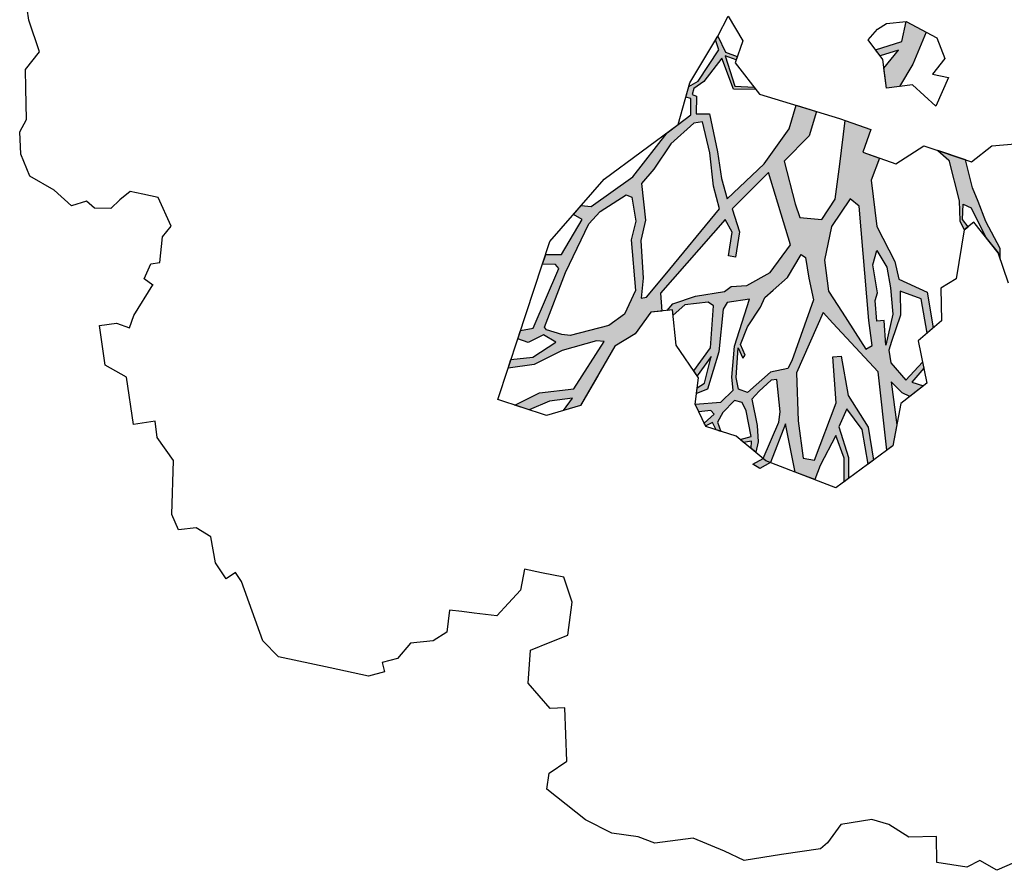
# Model space of a CAD drawing. Header units: feet. Extents: x 1377751 to 1381179, y 448542 to 452320.
# Tile 81 of 205: x 1378871 to 1378896, y 449132 to 449154. Entities that reach past the tile are written whole.
import ezdxf

# ---------------------------------------------------------------- set-up
doc = ezdxf.new("R2010")
doc.units = ezdxf.units.FT
doc.header["$MEASUREMENT"] = 0
doc.layers.add('MA- HONEY LOCUST TREE', color=3, linetype='Continuous')

# ---------------------------------------------------------------- blocks, each defined once
blk = doc.blocks.new('HONEY LOCUST')
at = {"layer": 'MA- HONEY LOCUST TREE'}
h = blk.add_hatch(color=256, dxfattribs=at)
h.dxf.hatch_style = 1
edge = h.paths.add_edge_path()
edge.add_line((-0.074, -1.867), (-0.35, -3.729))
edge.add_line((-0.35, -3.729), (-0.52, -4.017))
edge.add_line((-0.52, -4.017), (-0.848, -4.448))
edge.add_line((-0.848, -4.448), (-1.173, -4.317))
edge.add_line((-1.173, -4.317), (-1.18, -4.383))
edge.add_line((-1.18, -4.383), (-0.814, -4.514))
edge.add_line((-0.814, -4.514), (-0.728, -4.771))
edge.add_line((-0.728, -4.771), (-0.682, -4.746))
edge.add_line((-0.682, -4.746), (-0.744, -4.483))
edge.add_line((-0.744, -4.483), (-0.385, -4.008))
edge.add_line((-0.385, -4.008), (-0.24, -3.918))
edge.add_line((-0.24, -3.918), (-0.149, -4.267))
edge.add_line((-0.149, -4.267), (-0.175, -4.763))
edge.add_line((-0.175, -4.763), (-0.08, -5.104))
edge.add_line((-0.08, -5.104), (-0.016, -5.084))
edge.add_line((-0.016, -5.084), (-0.105, -4.708))
edge.add_line((-0.105, -4.708), (-0.049, -4.207))
edge.add_line((-0.049, -4.207), (-0.118, -3.719))
edge.add_line((-0.118, -3.719), (-0.135, -3.383))
edge.add_line((-0.135, -3.383), (-0.006, -3.071))
edge.add_line((-0.006, -3.071), (0.071, -1.959))
edge.add_line((0.071, -1.959), (0.257, -1.927))
edge.add_line((0.257, -1.927), (0.234, -1.797))
edge.add_line((0.234, -1.797), (-0.074, -1.867))
edge = h.paths.add_edge_path()
edge.add_line((-4.328, -3.7), (-3.551, -3.71))
edge.add_line((-3.551, -3.71), (-3.297, -3.598))
edge.add_line((-3.297, -3.598), (-2.977, -3.617))
edge.add_line((-2.977, -3.617), (-2.183, -3.028))
edge.add_line((-2.183, -3.028), (-2.214, -2.855))
edge.add_line((-2.214, -2.855), (-2.496, -2.906))
edge.add_line((-2.496, -2.906), (-2.571, -3.031))
edge.add_line((-2.571, -3.031), (-2.647, -2.986))
edge.add_line((-2.647, -2.986), (-2.54, -2.806))
edge.add_line((-2.54, -2.806), (-2.242, -2.743))
edge.add_line((-2.242, -2.743), (-2.126, -2.787))
edge.add_line((-2.126, -2.787), (-2.098, -2.955))
edge.add_line((-2.098, -2.955), (-1.777, -3.035))
edge.add_line((-1.777, -3.035), (-1.847, -3.317))
edge.add_line((-1.847, -3.317), (-1.688, -3.357))
edge.add_line((-1.688, -3.357), (-1.528, -3.136))
edge.add_line((-1.528, -3.136), (-1.348, -3.16))
edge.add_line((-1.348, -3.16), (-1.152, -3.348))
edge.add_line((-1.152, -3.348), (-0.923, -3.344))
edge.add_line((-0.923, -3.344), (-0.787, -3.584))
edge.add_line((-0.787, -3.584), (-0.831, -3.609))
edge.add_line((-0.831, -3.609), (-0.953, -3.41))
edge.add_line((-0.953, -3.41), (-1.121, -3.412))
edge.add_line((-1.121, -3.412), (-1.115, -3.828))
edge.add_line((-1.115, -3.828), (-1.184, -3.829))
edge.add_line((-1.184, -3.829), (-1.19, -3.407))
edge.add_line((-1.19, -3.407), (-1.407, -3.252))
edge.add_line((-1.407, -3.252), (-1.565, -3.412))
edge.add_line((-1.565, -3.412), (-1.631, -3.479))
edge.add_line((-1.631, -3.479), (-1.881, -3.427))
edge.add_line((-1.881, -3.427), (-1.882, -3.834))
edge.add_line((-1.882, -3.834), (-1.836, -3.995))
edge.add_line((-1.836, -3.995), (-1.416, -4.617))
edge.add_line((-1.416, -4.617), (-1.35, -4.671))
edge.add_line((-1.35, -4.671), (-1.012, -4.713))
edge.add_line((-1.012, -4.713), (-1.017, -4.75))
edge.add_line((-1.017, -4.75), (-1.318, -4.712))
edge.add_line((-1.318, -4.712), (-1.357, -5.022))
edge.add_line((-1.357, -5.022), (-1.393, -5.017))
edge.add_line((-1.393, -5.017), (-1.385, -4.708))
edge.add_line((-1.385, -4.708), (-1.459, -4.653))
edge.add_line((-1.459, -4.653), (-1.871, -4.116))
edge.add_line((-1.871, -4.116), (-1.902, -4.214))
edge.add_line((-1.902, -4.214), (-1.907, -4.471))
edge.add_line((-1.907, -4.471), (-1.881, -4.93))
edge.add_line((-1.881, -4.93), (-1.783, -5.095))
edge.add_line((-1.783, -5.095), (-1.689, -5.337))
edge.add_line((-1.689, -5.337), (-1.67, -5.769))
edge.add_line((-1.67, -5.769), (-1.722, -5.754))
edge.add_line((-1.722, -5.754), (-1.767, -5.331))
edge.add_line((-1.767, -5.331), (-1.911, -5.069))
edge.add_line((-1.911, -5.069), (-2.073, -5.157))
edge.add_line((-2.073, -5.157), (-2.153, -5.409))
edge.add_line((-2.153, -5.409), (-2.243, -5.757))
edge.add_line((-2.243, -5.757), (-2.246, -5.987))
edge.add_line((-2.246, -5.987), (-2.304, -5.997))
edge.add_line((-2.304, -5.997), (-2.291, -5.762))
edge.add_line((-2.291, -5.762), (-2.646, -5.766))
edge.add_line((-2.646, -5.766), (-2.646, -5.729))
edge.add_line((-2.646, -5.729), (-2.311, -5.706))
edge.add_line((-2.311, -5.706), (-2.278, -5.67))
edge.add_line((-2.278, -5.67), (-2.222, -5.437))
edge.add_line((-2.222, -5.437), (-2.11, -5.047))
edge.add_line((-2.11, -5.047), (-2.029, -4.89))
edge.add_line((-2.029, -4.89), (-2.051, -4.242))
edge.add_line((-2.051, -4.242), (-2.105, -3.886))
edge.add_line((-2.105, -3.886), (-2.483, -4.439))
edge.add_line((-2.483, -4.439), (-2.516, -4.623))
edge.add_line((-2.516, -4.623), (-2.551, -5.076))
edge.add_line((-2.551, -5.076), (-2.74, -5.411))
edge.add_line((-2.74, -5.411), (-2.844, -5.435))
edge.add_line((-2.844, -5.435), (-2.746, -5.315))
edge.add_line((-2.746, -5.315), (-2.623, -5.049))
edge.add_line((-2.623, -5.049), (-2.627, -4.631))
edge.add_line((-2.627, -4.631), (-2.831, -4.752))
edge.add_line((-2.831, -4.752), (-3.106, -4.845))
edge.add_line((-3.106, -4.845), (-3.342, -5.097))
edge.add_line((-3.342, -5.097), (-3.537, -5.09))
edge.add_line((-3.537, -5.09), (-3.533, -4.986))
edge.add_line((-3.533, -4.986), (-3.365, -4.992))
edge.add_line((-3.365, -4.992), (-3.139, -4.727))
edge.add_line((-3.139, -4.727), (-2.828, -4.621))
edge.add_line((-2.828, -4.621), (-2.591, -4.346))
edge.add_line((-2.591, -4.346), (-2.192, -3.672))
edge.add_line((-2.192, -3.672), (-2.171, -3.422))
edge.add_line((-2.171, -3.422), (-2.463, -3.397))
edge.add_line((-2.463, -3.397), (-2.819, -3.681))
edge.add_line((-2.819, -3.681), (-2.901, -4.03))
edge.add_line((-2.901, -4.03), (-3.13, -4.562))
edge.add_line((-3.13, -4.562), (-3.184, -4.688))
edge.add_line((-3.184, -4.688), (-3.2, -4.558))
edge.add_line((-3.2, -4.558), (-3.004, -4.012))
edge.add_line((-3.004, -4.012), (-3.004, -3.748))
edge.add_line((-3.004, -3.748), (-3.308, -3.748))
edge.add_line((-3.308, -3.748), (-3.52, -3.86))
edge.add_line((-3.52, -3.86), (-3.955, -4.657))
edge.add_line((-3.955, -4.657), (-3.989, -4.411))
edge.add_line((-3.989, -4.411), (-3.646, -3.834))
edge.add_line((-3.646, -3.834), (-4.66, -3.783))
edge.add_line((-4.66, -3.783), (-4.574, -3.625))
edge.add_line((-4.574, -3.625), (-4.328, -3.7))
edge = h.paths.add_edge_path()
edge.add_line((-2.206, 0.627), (-2.178, 0.765))
edge.add_line((-2.178, 0.765), (-1.943, 0.991))
edge.add_line((-1.943, 0.991), (-1.689, 0.913))
edge.add_line((-1.689, 0.913), (-1.273, 0.7))
edge.add_line((-1.273, 0.7), (-1.139, 0.447))
edge.add_line((-1.139, 0.447), (-1.246, 0.324))
edge.add_line((-1.246, 0.324), (-1.482, 0.112))
edge.add_line((-1.482, 0.112), (-1.654, 0.117))
edge.add_line((-1.654, 0.117), (-1.798, -0.009))
edge.add_line((-1.798, -0.009), (-1.988, -0.074))
edge.add_line((-1.988, -0.074), (-2.018, 0.014))
edge.add_line((-2.018, 0.014), (-1.858, 0.163))
edge.add_line((-1.858, 0.163), (-1.555, 0.445))
edge.add_line((-1.555, 0.445), (-1.524, 0.546))
edge.add_line((-1.524, 0.546), (-1.556, 0.63))
edge.add_line((-1.556, 0.63), (-1.794, 0.766))
edge.add_line((-1.794, 0.766), (-1.942, 0.775))
edge.add_line((-1.942, 0.775), (-2.093, 0.784))
edge.add_line((-2.093, 0.784), (-2.206, 0.627))
edge = h.paths.add_edge_path()
edge.add_line((0.961, 0.076), (1.125, 0.303))
edge.add_line((1.125, 0.303), (1.497, 0.09))
edge.add_line((1.497, 0.09), (1.752, -0.111))
edge.add_line((1.752, -0.111), (1.752, -0.274))
edge.add_line((1.752, -0.274), (1.499, -0.274))
edge.add_line((1.499, -0.274), (1.304, -0.064))
edge.add_line((1.304, -0.064), (1.344, -0.301))
edge.add_line((1.344, -0.301), (1.259, -0.347))
edge.add_line((1.259, -0.347), (1.202, -0.012))
edge.add_line((1.202, -0.012), (0.961, 0.076))
edge = h.paths.add_edge_path()
edge.add_line((2.601, 0.256), (2.739, 0.373))
edge.add_line((2.739, 0.373), (3.255, 0.433))
edge.add_line((3.255, 0.433), (3.502, 0.411))
edge.add_line((3.502, 0.411), (3.621, 0.45))
edge.add_line((3.621, 0.45), (3.589, 0.503))
edge.add_line((3.589, 0.503), (3.492, 0.445))
edge.add_line((3.492, 0.445), (3.305, 0.476))
edge.add_line((3.305, 0.476), (3.362, 0.57))
edge.add_line((3.362, 0.57), (3.752, 0.703))
edge.add_line((3.752, 0.703), (3.96, 0.827))
edge.add_line((3.96, 0.827), (4.041, 0.843))
edge.add_line((4.041, 0.843), (3.91, 0.86))
edge.add_line((3.91, 0.86), (3.555, 0.73))
edge.add_line((3.555, 0.73), (3.297, 0.667))
edge.add_line((3.297, 0.667), (3.116, 0.622))
edge.add_line((3.116, 0.622), (2.76, 0.581))
edge.add_line((2.76, 0.581), (2.601, 0.256))
edge = h.paths.add_edge_path()
edge.add_line((-1.204, 3.024), (-1.081, 3.28))
edge.add_line((-1.081, 3.28), (-1.122, 4.089))
edge.add_line((-1.122, 4.089), (-1.614, 4.744))
edge.add_line((-1.614, 4.744), (-2.16, 4.886))
edge.add_line((-2.16, 4.886), (-2.151, 4.976))
edge.add_line((-2.151, 4.976), (-2.008, 4.962))
edge.add_line((-2.008, 4.962), (-1.855, 4.901))
edge.add_line((-1.855, 4.901), (-1.66, 4.86))
edge.add_line((-1.66, 4.86), (-1.606, 4.881))
edge.add_line((-1.606, 4.881), (-1.494, 4.788))
edge.add_line((-1.494, 4.788), (-1.44, 4.69))
edge.add_line((-1.44, 4.69), (-1.215, 4.489))
edge.add_line((-1.215, 4.489), (-1.237, 4.87))
edge.add_line((-1.237, 4.87), (-1.178, 5.189))
edge.add_line((-1.178, 5.189), (-1.09, 5.173))
edge.add_line((-1.09, 5.173), (-1.082, 4.487))
edge.add_line((-1.082, 4.487), (-0.883, 4.082))
edge.add_line((-0.883, 4.082), (-0.864, 3.491))
edge.add_line((-0.864, 3.491), (-0.771, 3.242))
edge.add_line((-0.771, 3.242), (-0.595, 3.213))
edge.add_line((-0.595, 3.213), (-0.462, 3.482))
edge.add_line((-0.462, 3.482), (-0.372, 4.13))
edge.add_line((-0.372, 4.13), (-0.498, 4.612))
edge.add_line((-0.498, 4.612), (-0.463, 4.56))
edge.add_line((-0.463, 4.56), (-0.198, 4.737))
edge.add_line((-0.198, 4.737), (-0.041, 5.026))
edge.add_line((-0.041, 5.026), (0.016, 4.995))
edge.add_line((0.016, 4.995), (-0.208, 4.582))
edge.add_line((-0.208, 4.582), (-0.259, 4.383))
edge.add_line((-0.259, 4.383), (-0.196, 4.041))
edge.add_line((-0.196, 4.041), (-0.202, 3.561))
edge.add_line((-0.202, 3.561), (-0.277, 3.424))
edge.add_line((-0.277, 3.424), (-0.342, 3.024))
edge.add_line((-0.342, 3.024), (-0.477, 2.88))
edge.add_line((-0.477, 2.88), (-0.989, 3.103))
edge.add_line((-0.989, 3.103), (-1.204, 3.024))
edge = h.paths.add_edge_path()
edge.add_line((-3.183, -1.103), (-3.697, -1.708))
edge.add_line((-3.697, -1.708), (-4.208, -2.309))
edge.add_line((-4.208, -2.309), (-4.508, -2.432))
edge.add_line((-4.508, -2.432), (-4.824, -2.791))
edge.add_line((-4.824, -2.791), (-5.042, -2.903))
edge.add_line((-5.042, -2.903), (-5.101, -3.141))
edge.add_line((-5.101, -3.141), (-5.708, -3.746))
edge.add_line((-5.708, -3.746), (-5.824, -3.705))
edge.add_line((-5.824, -3.705), (-5.667, -3.526))
edge.add_line((-5.667, -3.526), (-5.72, -3.479))
edge.add_line((-5.72, -3.479), (-5.29, -3.097))
edge.add_line((-5.29, -3.097), (-5.263, -2.889))
edge.add_line((-5.263, -2.889), (-6.076, -3.109))
edge.add_line((-6.076, -3.109), (-6.072, -3.022))
edge.add_line((-6.072, -3.022), (-5.684, -2.901))
edge.add_line((-5.684, -2.901), (-6.12, -2.76))
edge.add_line((-6.12, -2.76), (-6.071, -2.695))
edge.add_line((-6.071, -2.695), (-5.592, -2.828))
edge.add_line((-5.592, -2.828), (-5.056, -2.696))
edge.add_line((-5.056, -2.696), (-4.789, -2.481))
edge.add_line((-4.789, -2.481), (-5.409, -2.452))
edge.add_line((-5.409, -2.452), (-5.608, -2.357))
edge.add_line((-5.608, -2.357), (-5.941, -2.366))
edge.add_line((-5.941, -2.366), (-5.944, -2.344))
edge.add_line((-5.944, -2.344), (-5.626, -2.33))
edge.add_line((-5.626, -2.33), (-5.647, -2.26))
edge.add_line((-5.647, -2.26), (-5.601, -2.264))
edge.add_line((-5.601, -2.264), (-5.571, -2.313))
edge.add_line((-5.571, -2.313), (-5.433, -2.367))
edge.add_line((-5.433, -2.367), (-5.09, -2.348))
edge.add_line((-5.09, -2.348), (-5.243, -2.244))
edge.add_line((-5.243, -2.244), (-5.172, -2.237))
edge.add_line((-5.172, -2.237), (-4.995, -2.325))
edge.add_line((-4.995, -2.325), (-4.706, -2.353))
edge.add_line((-4.706, -2.353), (-4.42, -2.191))
edge.add_line((-4.42, -2.191), (-4.318, -2.138))
edge.add_line((-4.318, -2.138), (-4.203, -1.943))
edge.add_line((-4.203, -1.943), (-3.837, -1.654))
edge.add_line((-3.837, -1.654), (-3.298, -1.008))
edge.add_line((-3.298, -1.008), (-3.183, -1.103))
h = blk.add_hatch(color=256, dxfattribs=at)
h.dxf.hatch_style = 1
h.paths.add_polyline_path([(4.407, -1.422), (4.552, -1.32), (5.227, -0.844), (6.206, -0.863), (6.163, -0.785), (5.908, -0.7), (5.371, -0.699), (5.524, -0.581), (5.582, -0.495), (5.472, -0.307), (5.407, -0.447), (5.257, -0.276), (5.179, -0.281), (5.375, -0.516), (5.135, -0.672), (4.976, -0.676), (4.874, -0.627), (4.565, -0.477), (4.272, -0.438), (4.398, -0.192), (4.83, -0.175), (4.777, -0.096), (4.327, -0.108), (4.122, -0.438), (3.895, -0.456), (3.436, -0.621), (2.857, -0.616), (2.599, -0.477), (2.501, -0.67), (2.233, -0.534), (2.08, -0.835), (2.608, -0.976), (3.032, -1.089), (3.26, -1.287), (3.199, -1.552), (3.025, -1.591), (2.479, -1.653), (2.21, -1.307), (1.921, -1.176), (1.813, -1.415), (2.089, -1.54), (2.482, -1.905), (2.849, -2.416), (2.593, -2.452), (2.255, -2.459), (1.777, -2.496), (1.755, -2.658), (1.535, -2.628), (1.511, -2.679), (1.44, -2.647), (1.367, -2.512), (1.109, -2.253), (1.513, -2.161), (1.552, -1.886), (1.521, -1.904), (1.478, -2.137), (1.089, -2.207), (1.155, -2.08), (1.115, -2.059), (1.043, -2.198), (0.835, -2.266), (0.877, -2.299), (1.005, -2.275), (1.357, -2.581), (1.404, -2.703), (1.531, -2.758), (1.556, -2.701), (1.756, -2.727), (1.855, -2.898), (1.938, -3.049), (2.425, -3.543), (2.72, -4.102), (2.694, -4.226), (2.79, -4.334), (2.869, -4.234), (3.265, -4.548), (3.237, -4.742), (3.35, -4.797), (3.378, -4.637), (3.431, -4.604), (4.124, -5.017), (4.133, -5.177), (4.231, -5.224), (4.29, -5.103), (4.222, -4.9), (4.331, -4.76), (4.479, -5.068), (4.473, -5.342), (4.574, -5.391), (4.571, -5.064), (4.444, -4.698), (4.382, -4.26), (4.404, -4.167), (4.935, -4.615), (4.929, -5.047), (5.039, -5.369), (5.121, -5.2), (5.05, -4.937), (5.048, -4.646), (5.186, -4.777), (5.151, -4.559), (4.815, -4.299), (4.479, -4.04), (4.36, -3.77), (4.12, -3.541), (4.124, -3.406), (3.901, -3.394), (3.103, -2.477), (3.269, -2.41), (3.554, -2.496), (3.58, -2.41), (3.278, -2.319), (2.981, -2.373), (2.593, -1.866), (3.521, -1.715), (3.829, -2.011), (3.948, -2.318), (3.935, -2.51), (3.985, -2.6), (3.998, -2.967), (4.052, -3.259), (4.126, -3.34), (4.128, -3.271), (4.193, -3.273), (4.086, -3.111), (4.089, -2.822), (4.143, -2.762), (4.658, -2.866), (4.913, -3.11), (4.98, -3.077), (4.762, -2.873), (5.082, -2.997), (5.128, -3.096), (5.194, -3.114), (5.159, -2.971), (4.718, -2.772), (4.202, -2.649), (4.125, -2.589), (4.12, -2.305), (4.677, -2.567), (5.053, -2.653), (5.214, -2.656), (5.341, -2.83), (5.323, -3.149), (5.423, -3.116), (5.427, -2.965), (5.478, -2.931), (5.571, -3.067), (5.609, -3.054), (5.579, -2.964), (5.673, -2.933), (5.701, -2.875), (5.582, -2.901), (5.472, -2.82), (5.344, -2.656), (5.381, -2.566), (5.49, -2.53), (5.812, -2.511), (5.833, -2.654), (5.873, -2.617), (5.871, -2.516), (5.961, -2.533), (6.015, -2.482), (5.889, -2.436), (5.687, -2.42), (5.357, -2.443), (5.271, -2.341), (5.152, -2.174), (5.154, -2.101), (5.557, -2.113), (5.684, -2.149), (6.103, -2.399), (6.136, -2.369), (6.164, -2.317), (5.713, -2.069), (6.323, -2.028), (6.375, -1.935), (6.449, -1.8), (6.283, -1.709), (5.939, -1.468), (6.233, -1.402), (6.522, -1.443), (6.49, -1.384), (6.23, -1.349), (5.84, -1.419), (5.629, -1.288), (5.91, -1.136), (6.345, -1.118), (6.306, -1.047), (5.891, -1.058), (5.469, -1.252), (4.973, -1.273), (4.967, -1.378), (5.541, -1.409), (6.207, -1.772), (6.164, -1.907), (5.7, -1.906), (5.103, -1.851)])
h.paths.add_polyline_path([(3.656, -1.6), (3.7, -1.548), (3.959, -1.544), (4.235, -1.522), (4.948, -1.888), (5.036, -1.948), (5.056, -2.167), (5.268, -2.484), (5.211, -2.589), (5.065, -2.598), (4.701, -2.528), (4.835, -2.487), (4.803, -2.453), (4.665, -2.494), (4.458, -2.375), (4.237, -2.183), (4.126, -2.116), (4.048, -2), (3.918, -1.806)], flags=16)
h.paths.add_polyline_path([(3.361, -1.178), (3.054, -0.906), (3.157, -0.806), (4.578, -0.875), (4.894, -0.875), (4.927, -0.957), (4.432, -1.189), (4.154, -1.32), (3.763, -1.32)], flags=16)
h.paths.add_polyline_path([(3.73, -0.659), (3.952, -0.565), (4.212, -0.554), (4.542, -0.566), (4.912, -0.703), (4.604, -0.685), (4.599, -0.777), (4.344, -0.762), (4.254, -0.723), (3.903, -0.735)], flags=16)
h.paths.add_polyline_path([(2.96, -2.529), (3.682, -3.304), (3.928, -3.573), (3.932, -3.638), (3.689, -3.581), (3.223, -3.547), (2.978, -3.457), (2.521, -3.446), (2.364, -3.271), (2.081, -3.021), (1.863, -2.704), (1.862, -2.593), (2.258, -2.556), (2.674, -2.567)], flags=16)
h.paths.add_polyline_path([(2.975, -3.579), (3.199, -3.666), (3.828, -3.696), (4.102, -3.871), (4.215, -4.083), (4.276, -4.572), (4.248, -4.673), (4.167, -4.854), (4.131, -4.875), (3.491, -4.528), (2.932, -4.16), (2.799, -4), (2.635, -3.653), (2.672, -3.586)], flags=16)
h.paths.add_polyline_path([(6.164, -2.317), (6.136, -2.369), (6.103, -2.399), (6.156, -2.538), (6.222, -2.458)], flags=17)
for p, q in [((2.633, 0.927, 17.496), (2.658, 1.514, 17.496)), ((2.795, 0.652, 17.496), (2.633, 0.927, 17.496)), ((3.91, 0.86, 17.496), (3.555, 0.73, 17.496)), ((4.041, 0.843, 17.496), (3.91, 0.86, 17.496)), ((4.35, 0.905, 17.496), (3.96, 0.827, 17.496)), ((3.96, 0.827, 17.496), (3.544, 0.578, 17.496)), ((3.752, 0.703, 17.496), (3.96, 0.827, 17.496)), ((3.96, 0.827, 17.496), (4.041, 0.843, 17.496)), ((2.52, 0.091, 17.496), (2.795, 0.652, 17.496)), ((3.116, 0.622, 17.496), (2.76, 0.581, 17.496)), ((3.297, 0.667, 17.496), (3.116, 0.622, 17.496)), ((3.555, 0.73, 17.496), (3.297, 0.667, 17.496)), ((3.362, 0.57, 17.496), (3.752, 0.703, 17.496)), ((1.214, 0.426, 17.496), (1.483, 0.491, 17.496)), ((1.483, 0.491, 17.496), (1.654, 0.312, 17.496)), ((1.654, 0.312, 17.496), (1.719, 0.507, 17.496)), ((1.719, 0.507, 17.496), (2.053, 0.304, 17.496)), ((2.76, 0.581, 17.496), (2.601, 0.256, 17.496)), ((3.305, 0.476, 17.496), (3.362, 0.57, 17.496)), ((3.589, 0.503, 17.496), (3.492, 0.445, 17.496)), ((3.544, 0.578, 17.496), (3.621, 0.45, 17.496)), ((3.621, 0.45, 17.496), (3.589, 0.503, 17.496)), ((0.961, 0.076, 17.496), (1.214, 0.426, 17.496)), ((2.601, 0.256, 17.496), (2.739, 0.373, 17.496)), ((2.739, 0.373, 17.496), (3.255, 0.433, 17.496)), ((3.255, 0.433, 17.496), (3.502, 0.411, 17.496)), ((3.492, 0.445, 17.496), (3.305, 0.476, 17.496)), ((3.502, 0.411, 17.496), (3.621, 0.45, 17.496)), ((3.621, 0.45, 17.496), (4.21, 0.268, 17.496)), ((0.961, 0.076, 17.496), (1.125, 0.303, 17.496)), ((1.125, 0.303, 17.496), (1.497, 0.09, 17.496)), ((2.053, 0.304, 17.496), (1.752, 0.052, 17.496)), ((2.601, 0.256, 17.496), (2.601, 0.256, 17.496)), ((4.21, 0.268, 17.496), (4.301, 0.064, 17.496)), ((11.458, 0.129, 17.496), (11.554, -0.199, 17.496)), ((0.953, -0.168, 17.496), (0.961, 0.076, 17.496)), ((1.202, -0.012, 17.496), (0.961, 0.076, 17.496)), ((1.497, 0.09, 17.496), (1.752, -0.111, 17.496)), ((1.752, 0.052, 17.496), (1.752, -0.111, 17.496)), ((2.697, -0.285, 17.496), (2.52, 0.091, 17.496)), ((4.301, 0.064, 17.496), (4.702, 0.019, 17.496)), ((4.702, 0.019, 17.496), (4.911, -0.299, 17.496)), ((1.259, -0.347, 17.496), (1.202, -0.012, 17.496)), ((1.499, -0.274, 17.496), (1.304, -0.064, 17.496)), ((1.304, -0.064, 17.496), (1.344, -0.301, 17.496)), ((1.752, -0.111, 17.496), (1.752, -0.274, 17.496)), ((1.752, -0.111, 17.496), (1.752, -0.274, 17.496)), ((4.122, -0.438, 17.496), (4.327, -0.108, 17.496)), ((4.327, -0.108, 17.496), (4.777, -0.096, 17.496)), ((4.777, -0.096, 17.496), (4.83, -0.175, 17.496)), ((1.01, -0.29, 17.496), (0.953, -0.168, 17.496)), ((4.398, -0.192, 17.496), (4.272, -0.438, 17.496)), ((4.83, -0.175, 17.496), (4.398, -0.192, 17.496)), ((11.554, -0.199, 17.496), (11.404, -0.395, 17.496)), ((1.124, -0.421, 17.496), (1.01, -0.29, 17.496)), ((1.01, -0.29, 17.496), (1.01, -0.29, 17.496)), ((1.393, -0.274, 17.496), (1.124, -0.421, 17.496)), ((1.344, -0.301, 17.496), (1.259, -0.347, 17.496)), ((1.752, -0.274, 17.496), (1.393, -0.274, 17.496)), ((1.752, -0.274, 17.496), (1.499, -0.274, 17.496)), ((2.501, -0.67, 17.496), (2.697, -0.285, 17.496)), ((4.911, -0.299, 17.496), (5.446, -0.263, 17.496)), ((5.179, -0.281, 17.496), (5.257, -0.276, 17.496)), ((5.375, -0.516, 17.496), (5.179, -0.281, 17.496)), ((5.257, -0.276, 17.496), (5.407, -0.447, 17.496)), ((5.407, -0.447, 17.496), (5.472, -0.307, 17.496)), ((5.446, -0.263, 17.496), (5.653, -0.615, 17.496)), ((5.472, -0.307, 17.496), (5.582, -0.495, 17.496)), ((2.501, -0.67, 17.496), (2.599, -0.477, 17.496)), ((2.599, -0.477, 17.496), (2.857, -0.616, 17.496)), ((3.436, -0.621, 17.496), (3.895, -0.456, 17.496)), ((3.895, -0.456, 17.496), (4.122, -0.438, 17.496)), ((4.272, -0.438, 17.496), (4.565, -0.477, 17.496)), ((4.565, -0.477, 17.496), (4.874, -0.627, 17.496)), ((11.404, -0.395, 17.496), (11.467, -0.566, 17.496)), ((2.046, -0.902, 17.496), (2.233, -0.534, 17.496)), ((2.08, -0.835, 17.496), (2.233, -0.534, 17.496)), ((2.233, -0.534, 17.496), (2.501, -0.67, 17.496)), ((2.233, -0.534, 17.496), (2.501, -0.67, 17.496)), ((3.73, -0.659, 17.496), (3.952, -0.565, 17.496)), ((3.952, -0.565, 17.496), (4.212, -0.554, 17.496)), ((4.212, -0.554, 17.496), (4.542, -0.566, 17.496)), ((4.542, -0.566, 17.496), (4.912, -0.703, 17.496)), ((5.135, -0.672, 17.496), (5.375, -0.516, 17.496)), ((5.524, -0.581, 17.496), (5.371, -0.699, 17.496)), ((5.582, -0.495, 17.496), (5.524, -0.581, 17.496)), ((11.467, -0.566, 17.496), (11.359, -0.925, 17.496)), ((2.857, -0.616, 17.496), (3.436, -0.621, 17.496)), ((3.903, -0.735, 17.496), (3.73, -0.659, 17.496)), ((3.73, -0.659, 17.496), (3.73, -0.659, 17.496)), ((4.254, -0.723, 17.496), (3.903, -0.735, 17.496)), ((4.344, -0.762, 17.496), (4.254, -0.723, 17.496)), ((4.604, -0.685, 17.496), (4.599, -0.777, 17.496)), ((4.912, -0.703, 17.496), (4.604, -0.685, 17.496)), ((4.874, -0.627, 17.496), (4.976, -0.676, 17.496)), ((4.976, -0.676, 17.496), (5.135, -0.672, 17.496)), ((5.371, -0.699, 17.496), (5.908, -0.7, 17.496)), ((5.653, -0.615, 17.496), (6.163, -0.785, 17.496)), ((5.908, -0.7, 17.496), (6.163, -0.785, 17.496)), ((2.608, -0.976, 17.496), (2.08, -0.835, 17.496)), ((3.157, -0.806, 17.496), (3.054, -0.906, 17.496)), ((4.578, -0.875, 17.496), (3.157, -0.806, 17.496)), ((4.599, -0.777, 17.496), (4.344, -0.762, 17.496)), ((5.227, -0.844, 17.496), (4.552, -1.32, 17.496)), ((6.206, -0.863, 17.496), (5.227, -0.844, 17.496)), ((6.163, -0.785, 17.496), (6.396, -1.212, 17.496)), ((6.163, -0.785, 17.496), (6.206, -0.863, 17.496)), ((1.617, -1.849, 17.496), (2.046, -0.902, 17.496)), ((3.032, -1.089, 17.496), (2.608, -0.976, 17.496)), ((3.054, -0.906, 17.496), (3.361, -1.178, 17.496)), ((3.054, -0.906, 17.496), (3.054, -0.906, 17.496)), ((4.432, -1.189, 17.496), (4.927, -0.957, 17.496)), ((4.894, -0.875, 17.496), (4.578, -0.875, 17.496)), ((4.927, -0.957, 17.496), (4.894, -0.875, 17.496)), ((11.039, -0.888, 17.496), (11, -1.229, 17.496)), ((11.359, -0.925, 17.496), (11.039, -0.888, 17.496)), ((3.26, -1.287, 17.496), (3.032, -1.089, 17.496)), ((5.469, -1.252, 17.496), (5.891, -1.058, 17.496)), ((5.891, -1.058, 17.496), (6.306, -1.047, 17.496)), ((6.306, -1.047, 17.496), (6.345, -1.118, 17.496)), ((1.813, -1.415, 17.496), (1.921, -1.176, 17.496)), ((1.921, -1.176, 17.496), (2.21, -1.307, 17.496)), ((3.361, -1.178, 17.496), (3.763, -1.32, 17.496)), ((4.154, -1.32, 17.496), (4.432, -1.189, 17.496)), ((5.91, -1.136, 17.496), (5.629, -1.288, 17.496)), ((6.345, -1.118, 17.496), (5.91, -1.136, 17.496)), ((6.396, -1.212, 17.496), (6.584, -1.555, 17.496)), ((2.21, -1.307, 17.496), (2.479, -1.653, 17.496)), ((3.199, -1.552, 17.496), (3.26, -1.287, 17.496)), ((3.763, -1.32, 17.496), (4.154, -1.32, 17.496)), ((4.552, -1.32, 17.496), (4.407, -1.422, 17.496)), ((4.967, -1.378, 17.496), (4.973, -1.273, 17.496)), ((4.973, -1.273, 17.496), (5.469, -1.252, 17.496)), ((5.629, -1.288, 17.496), (5.84, -1.419, 17.496)), ((11, -1.229, 17.496), (10.813, -1.453, 17.496)), ((2.089, -1.54, 17.496), (1.813, -1.415, 17.496)), ((4.407, -1.422, 17.496), (5.103, -1.851, 17.496)), ((5.541, -1.409, 17.496), (4.967, -1.378, 17.496)), ((6.207, -1.772, 17.496), (5.541, -1.409, 17.496)), ((5.84, -1.419, 17.496), (6.23, -1.349, 17.496)), ((6.233, -1.402, 17.496), (5.939, -1.468, 17.496)), ((6.23, -1.349, 17.496), (6.49, -1.384, 17.496)), ((6.522, -1.443, 17.496), (6.233, -1.402, 17.496)), ((6.49, -1.384, 17.496), (6.522, -1.443, 17.496)), ((10.813, -1.453, 17.496), (10.722, -1.656, 17.496)), ((2.482, -1.905, 17.496), (2.089, -1.54, 17.496)), ((3.025, -1.591, 17.496), (3.199, -1.552, 17.496)), ((3.656, -1.6, 17.496), (3.7, -1.548, 17.496)), ((3.7, -1.548, 17.496), (3.959, -1.544, 17.496)), ((3.959, -1.544, 17.496), (4.235, -1.522, 17.496)), ((4.235, -1.522, 17.496), (4.948, -1.888, 17.496)), ((5.939, -1.468, 17.496), (6.283, -1.709, 17.496)), ((6.584, -1.555, 17.496), (6.323, -2.028, 17.496)), ((2.479, -1.653, 17.496), (3.025, -1.591, 17.496)), ((3.918, -1.806, 17.496), (3.656, -1.6, 17.496)), ((3.656, -1.6, 17.496), (3.656, -1.6, 17.496)), ((6.283, -1.709, 17.496), (6.449, -1.8, 17.496)), ((10.722, -1.656, 17.496), (10.734, -2.046, 17.496)), ((3.521, -1.715, 17.496), (2.593, -1.866, 17.496)), ((3.829, -2.011, 17.496), (3.521, -1.715, 17.496)), ((4.048, -2, 17.496), (3.918, -1.806, 17.496)), ((6.164, -1.907, 17.496), (6.207, -1.772, 17.496)), ((6.449, -1.8, 17.496), (6.375, -1.935, 17.496)), ((1.189, -2.097, 17.496), (1.617, -1.849, 17.496)), ((1.478, -2.137, 17.496), (1.521, -1.904, 17.496)), ((1.552, -1.886, 17.496), (1.513, -2.161, 17.496)), ((1.521, -1.904, 17.496), (1.552, -1.886, 17.496)), ((2.849, -2.416, 17.496), (2.482, -1.905, 17.496)), ((2.593, -1.866, 17.496), (2.981, -2.373, 17.496)), ((4.948, -1.888, 17.496), (5.036, -1.948, 17.496)), ((5.036, -1.948, 17.496), (5.056, -2.167, 17.496)), ((5.103, -1.851, 17.496), (5.7, -1.906, 17.496)), ((5.7, -1.906, 17.496), (6.164, -1.907, 17.496)), ((6.375, -1.935, 17.496), (6.323, -2.028, 17.496)), ((0.606, -2.104, 17.496), (0.932, -1.965, 17.496)), ((0.932, -1.965, 17.496), (1.189, -2.097, 17.496)), ((1.043, -2.198, 17.496), (1.115, -2.059, 17.496)), ((1.115, -2.059, 17.496), (1.155, -2.08, 17.496)), ((3.948, -2.318, 17.496), (3.829, -2.011, 17.496)), ((4.126, -2.116, 17.496), (4.048, -2, 17.496)), ((6.323, -2.028, 17.496), (5.713, -2.069, 17.496)), ((5.713, -2.069, 17.496), (6.164, -2.317, 17.496)), ((6.323, -2.028, 17.496), (6.136, -2.369, 17.496)), ((10.734, -2.046, 17.496), (10.937, -2.238, 17.496)), ((0.835, -2.266, 17.496), (0.606, -2.104, 17.496)), ((0.835, -2.266, 17.496), (1.043, -2.198, 17.496)), ((1.155, -2.08, 17.496), (1.089, -2.207, 17.496)), ((1.089, -2.207, 17.496), (1.478, -2.137, 17.496)), ((1.513, -2.161, 17.496), (1.109, -2.253, 17.496)), ((4.237, -2.183, 17.496), (4.126, -2.116, 17.496)), ((4.458, -2.375, 17.496), (4.237, -2.183, 17.496)), ((5.056, -2.167, 17.496), (5.268, -2.484, 17.496)), ((5.154, -2.101, 17.496), (5.152, -2.174, 17.496)), ((5.152, -2.174, 17.496), (5.271, -2.341, 17.496)), ((5.557, -2.113, 17.496), (5.154, -2.101, 17.496)), ((5.684, -2.149, 17.496), (5.557, -2.113, 17.496)), ((6.103, -2.399, 17.496), (5.684, -2.149, 17.496)), ((1.363, -2.685, 17.496), (0.835, -2.266, 17.496)), ((0.877, -2.299, 17.496), (0.835, -2.266, 17.496)), ((1.005, -2.275, 17.496), (0.877, -2.299, 17.496)), ((1.357, -2.581, 17.496), (1.005, -2.275, 17.496)), ((1.109, -2.253, 17.496), (1.367, -2.512, 17.496)), ((2.981, -2.373, 17.496), (3.278, -2.319, 17.496)), ((3.278, -2.319, 17.496), (3.58, -2.41, 17.496)), ((3.935, -2.51, 17.496), (3.948, -2.318, 17.496)), ((4.677, -2.567, 17.496), (4.12, -2.305, 17.496)), ((4.12, -2.305, 17.496), (4.125, -2.589, 17.496)), ((6.164, -2.317, 17.496), (6.222, -2.458, 17.496)), ((10.937, -2.238, 17.496), (10.999, -2.334, 17.496)), ((2.593, -2.452, 17.496), (2.849, -2.416, 17.496)), ((3.269, -2.41, 17.496), (3.103, -2.477, 17.496)), ((3.554, -2.496, 17.496), (3.269, -2.41, 17.496)), ((3.58, -2.41, 17.496), (3.554, -2.496, 17.496)), ((4.665, -2.494, 17.496), (4.458, -2.375, 17.496)), ((5.271, -2.341, 17.496), (5.357, -2.443, 17.496)), ((5.357, -2.443, 17.496), (5.687, -2.42, 17.496)), ((5.687, -2.42, 17.496), (5.889, -2.436, 17.496)), ((6.136, -2.369, 17.496), (5.787, -2.698, 17.496)), ((5.889, -2.436, 17.496), (6.015, -2.482, 17.496)), ((6.156, -2.538, 17.496), (6.103, -2.399, 17.496)), ((10.999, -2.334, 17.496), (11.008, -2.824, 17.496)), ((1.367, -2.512, 17.496), (1.44, -2.647, 17.496)), ((1.755, -2.658, 17.496), (1.777, -2.496, 17.496)), ((1.777, -2.496, 17.496), (2.255, -2.459, 17.496)), ((2.258, -2.556, 17.496), (1.862, -2.593, 17.496)), ((2.255, -2.459, 17.496), (2.593, -2.452, 17.496)), ((2.674, -2.567, 17.496), (2.258, -2.556, 17.496)), ((2.96, -2.529, 17.496), (2.674, -2.567, 17.496)), ((3.682, -3.304, 17.496), (2.96, -2.529, 17.496)), ((3.103, -2.477, 17.496), (3.901, -3.394, 17.496)), ((3.985, -2.6, 17.496), (3.935, -2.51, 17.496)), ((4.803, -2.453, 17.496), (4.665, -2.494, 17.496)), ((4.701, -2.528, 17.496), (4.835, -2.487, 17.496)), ((5.065, -2.598, 17.496), (4.701, -2.528, 17.496)), ((4.835, -2.487, 17.496), (4.803, -2.453, 17.496)), ((5.268, -2.484, 17.496), (5.211, -2.589, 17.496)), ((5.381, -2.566, 17.496), (5.344, -2.656, 17.496)), ((5.49, -2.53, 17.496), (5.381, -2.566, 17.496)), ((5.812, -2.511, 17.496), (5.49, -2.53, 17.496)), ((5.833, -2.654, 17.496), (5.812, -2.511, 17.496)), ((5.961, -2.533, 17.496), (5.871, -2.516, 17.496)), ((5.871, -2.516, 17.496), (5.873, -2.617, 17.496)), ((6.015, -2.482, 17.496), (5.961, -2.533, 17.496)), ((6.222, -2.458, 17.496), (6.156, -2.538, 17.496)), ((1.404, -2.703, 17.496), (1.357, -2.581, 17.496)), ((1.855, -2.898, 17.496), (1.363, -2.685, 17.496)), ((1.44, -2.647, 17.496), (1.511, -2.679, 17.496)), ((1.511, -2.679, 17.496), (1.535, -2.628, 17.496)), ((1.535, -2.628, 17.496), (1.755, -2.658, 17.496)), ((1.862, -2.593, 17.496), (1.863, -2.704, 17.496)), ((3.998, -2.967, 17.496), (3.985, -2.6, 17.496)), ((4.125, -2.589, 17.496), (4.202, -2.649, 17.496)), ((4.202, -2.649, 17.496), (4.718, -2.772, 17.496)), ((5.053, -2.653, 17.496), (4.677, -2.567, 17.496)), ((5.214, -2.656, 17.496), (5.053, -2.653, 17.496)), ((5.211, -2.589, 17.496), (5.065, -2.598, 17.496)), ((5.341, -2.83, 17.496), (5.214, -2.656, 17.496)), ((5.344, -2.656, 17.496), (5.472, -2.82, 17.496)), ((5.873, -2.617, 17.496), (5.833, -2.654, 17.496)), ((1.531, -2.758, 17.496), (1.404, -2.703, 17.496)), ((1.556, -2.701, 17.496), (1.531, -2.758, 17.496)), ((1.756, -2.727, 17.496), (1.556, -2.701, 17.496)), ((1.855, -2.898, 17.496), (1.756, -2.727, 17.496)), ((1.863, -2.704, 17.496), (2.081, -3.021, 17.496)), ((4.143, -2.762, 17.496), (4.089, -2.822, 17.496)), ((4.658, -2.866, 17.496), (4.143, -2.762, 17.496)), ((4.718, -2.772, 17.496), (5.159, -2.971, 17.496)), ((5.787, -2.698, 17.496), (5.616, -3.052, 17.496)), ((2.406, -3.9, 17.496), (1.855, -2.898, 17.496)), ((1.938, -3.049, 17.496), (1.855, -2.898, 17.496)), ((4.089, -2.822, 17.496), (4.086, -3.111, 17.496)), ((4.913, -3.11, 17.496), (4.658, -2.866, 17.496)), ((5.082, -2.997, 17.496), (4.762, -2.873, 17.496)), ((4.762, -2.873, 17.496), (4.98, -3.077, 17.496)), ((5.323, -3.149, 17.496), (5.341, -2.83, 17.496)), ((5.478, -2.931, 17.496), (5.427, -2.965, 17.496)), ((5.472, -2.82, 17.496), (5.582, -2.901, 17.496)), ((5.571, -3.067, 17.496), (5.478, -2.931, 17.496)), ((5.673, -2.933, 17.496), (5.579, -2.964, 17.496)), ((5.582, -2.901, 17.496), (5.701, -2.875, 17.496)), ((5.701, -2.875, 17.496), (5.673, -2.933, 17.496)), ((11.008, -2.824, 17.496), (11.017, -3.295, 17.496)), ((2.425, -3.543, 17.496), (1.938, -3.049, 17.496)), ((2.081, -3.021, 17.496), (2.364, -3.271, 17.496)), ((4.052, -3.259, 17.496), (3.998, -2.967, 17.496)), ((5.128, -3.096, 17.496), (5.082, -2.997, 17.496)), ((5.159, -2.971, 17.496), (5.194, -3.114, 17.496)), ((5.616, -3.052, 17.496), (5.323, -3.149, 17.496)), ((5.427, -2.965, 17.496), (5.423, -3.116, 17.496)), ((5.609, -3.054, 17.496), (5.571, -3.067, 17.496)), ((5.579, -2.964, 17.496), (5.609, -3.054, 17.496)), ((4.086, -3.111, 17.496), (4.193, -3.273, 17.496)), ((5.006, -3.064, 17.496), (4.567, -3.283, 17.496)), ((4.98, -3.077, 17.496), (4.913, -3.11, 17.496)), ((5.323, -3.149, 17.496), (5.006, -3.064, 17.496)), ((5.194, -3.114, 17.496), (5.128, -3.096, 17.496)), ((5.423, -3.116, 17.496), (5.323, -3.149, 17.496)), ((2.364, -3.271, 17.496), (2.521, -3.446, 17.496)), ((4.126, -3.34, 17.496), (4.052, -3.259, 17.496)), ((4.128, -3.271, 17.496), (4.12, -3.541, 17.496)), ((4.128, -3.271, 17.496), (4.126, -3.34, 17.496)), ((4.567, -3.283, 17.496), (4.128, -3.271, 17.496)), ((4.193, -3.273, 17.496), (4.128, -3.271, 17.496)), ((11.017, -3.295, 17.496), (10.872, -3.522, 17.496)), ((3.928, -3.573, 17.496), (3.682, -3.304, 17.496)), ((3.901, -3.394, 17.496), (4.124, -3.406, 17.496)), ((4.124, -3.406, 17.496), (4.12, -3.541, 17.496)), ((2.72, -4.102, 17.496), (2.425, -3.543, 17.496)), ((2.521, -3.446, 17.496), (2.978, -3.457, 17.496)), ((2.521, -3.446, 17.496), (2.521, -3.446, 17.496)), ((2.978, -3.457, 17.496), (3.223, -3.547, 17.496)), ((4.12, -3.541, 17.496), (4.36, -3.77, 17.496)), ((4.12, -3.541, 17.496), (4.36, -3.77, 17.496)), ((10.872, -3.522, 17.496), (10.66, -3.884, 17.496)), ((2.635, -3.653, 17.496), (2.672, -3.586, 17.496)), ((2.799, -4, 17.496), (2.635, -3.653, 17.496)), ((2.635, -3.653, 17.496), (2.635, -3.653, 17.496)), ((2.672, -3.586, 17.496), (2.975, -3.579, 17.496)), ((2.975, -3.579, 17.496), (3.199, -3.666, 17.496)), ((3.199, -3.666, 17.496), (3.828, -3.696, 17.496)), ((3.223, -3.547, 17.496), (3.689, -3.581, 17.496)), ((3.689, -3.581, 17.496), (3.932, -3.638, 17.496)), ((3.932, -3.638, 17.496), (3.928, -3.573, 17.496)), ((3.828, -3.696, 17.496), (4.102, -3.871, 17.496)), ((4.36, -3.77, 17.496), (4.479, -4.04, 17.496)), ((4.36, -3.77, 17.496), (4.479, -4.04, 17.496)), ((3.085, -4.668, 17.496), (2.406, -3.9, 17.496)), ((4.102, -3.871, 17.496), (4.215, -4.083, 17.496)), ((10.66, -3.884, 17.496), (10.66, -4.364, 17.496)), ((2.932, -4.16, 17.496), (2.799, -4, 17.496)), ((2.694, -4.226, 17.496), (2.72, -4.102, 17.496)), ((4.215, -4.083, 17.496), (4.276, -4.572, 17.496)), ((4.479, -4.04, 17.496), (5.151, -4.559, 17.496)), ((4.479, -4.04, 17.496), (4.815, -4.299, 17.496)), ((2.79, -4.334, 17.496), (2.694, -4.226, 17.496)), ((2.869, -4.234, 17.496), (2.79, -4.334, 17.496)), ((3.265, -4.548, 17.496), (2.869, -4.234, 17.496)), ((3.491, -4.528, 17.496), (2.932, -4.16, 17.496)), ((4.404, -4.167, 17.496), (4.382, -4.26, 17.496)), ((4.382, -4.26, 17.496), (4.444, -4.698, 17.496)), ((4.935, -4.615, 17.496), (4.404, -4.167, 17.496)), ((4.815, -4.299, 17.496), (5.151, -4.559, 17.496)), ((10.66, -4.364, 17.496), (10.555, -4.56, 17.496)), ((3.237, -4.742, 17.496), (3.265, -4.548, 17.496)), ((3.378, -4.637, 17.496), (3.35, -4.797, 17.496)), ((3.431, -4.604, 17.496), (3.378, -4.637, 17.496)), ((4.124, -5.017, 17.496), (3.431, -4.604, 17.496)), ((4.131, -4.875, 17.496), (3.491, -4.528, 17.496)), ((4.276, -4.572, 17.496), (4.248, -4.673, 17.496)), ((4.929, -5.047, 17.496), (4.935, -4.615, 17.496)), ((5.151, -4.559, 17.496), (5.22, -4.995, 17.496)), ((5.151, -4.559, 17.496), (5.186, -4.777, 17.496)), ((10.555, -4.56, 17.496), (10.467, -4.876, 17.496)), ((4.206, -5.213, 17.496), (3.085, -4.668, 17.496)), ((3.35, -4.797, 17.496), (3.237, -4.742, 17.496)), ((4.248, -4.673, 17.496), (4.167, -4.854, 17.496)), ((4.331, -4.76, 17.496), (4.222, -4.9, 17.496)), ((4.479, -5.068, 17.496), (4.331, -4.76, 17.496)), ((4.444, -4.698, 17.496), (4.571, -5.064, 17.496)), ((5.186, -4.777, 17.496), (5.048, -4.646, 17.496)), ((5.048, -4.646, 17.496), (5.05, -4.937, 17.496)), ((4.167, -4.854, 17.496), (4.131, -4.875, 17.496)), ((10.467, -4.876, 17.496), (10.257, -5.177, 17.496)), ((4.222, -4.9, 17.496), (4.29, -5.103, 17.496)), ((5.22, -4.995, 17.496), (4.942, -5.569, 17.496)), ((5.05, -4.937, 17.496), (5.121, -5.2, 17.496)), ((7.558, -4.985, 17.496), (7.238, -5.049, 17.496)), ((7.958, -5.093, 17.496), (7.558, -4.985, 17.496)), ((4.133, -5.177, 17.496), (4.124, -5.017, 17.496)), ((4.29, -5.103, 17.496), (4.231, -5.224, 17.496)), ((4.473, -5.342, 17.496), (4.479, -5.068, 17.496)), ((4.571, -5.064, 17.496), (4.574, -5.391, 17.496)), ((5.039, -5.369, 17.496), (4.929, -5.047, 17.496)), ((7.238, -5.049, 17.496), (7.147, -5.314, 17.496)), ((8.016, -5.323, 17.496), (7.958, -5.093, 17.496)), ((4.231, -5.224, 17.496), (4.133, -5.177, 17.496)), ((4.942, -5.569, 17.496), (4.206, -5.213, 17.496)), ((5.121, -5.2, 17.496), (5.039, -5.369, 17.496)), ((8.848, -5.25, 17.496), (8.831, -5.432, 17.496)), ((9.507, -5.314, 17.496), (8.848, -5.25, 17.496)), ((10.257, -5.177, 17.496), (9.818, -5.606, 17.496)), ((4.574, -5.391, 17.496), (4.473, -5.342, 17.496)), ((7.147, -5.314, 17.496), (7.076, -5.517, 17.496)), ((8.08, -5.579, 17.496), (8.016, -5.323, 17.496)), ((9.626, -5.552, 17.496), (9.507, -5.314, 17.496)), ((8.831, -5.432, 17.496), (8.482, -5.661, 17.496)), ((7.076, -5.517, 17.496), (7.327, -5.604, 17.496)), ((7.327, -5.604, 17.496), (7.467, -5.771, 17.496)), ((8.482, -5.661, 17.496), (8.08, -5.579, 17.496)), ((9.818, -5.606, 17.496), (9.626, -5.552, 17.496)), ((7.467, -5.771, 17.496), (7.602, -5.934, 17.496)), ((7.602, -5.934, 17.496), (7.531, -6.21, 17.496)), ((7.531, -6.21, 17.496), (7.492, -6.358, 17.496)), ((7.492, -6.358, 17.496), (7.454, -6.507, 17.496)), ((7.454, -6.507, 17.496), (7.721, -6.576, 17.496)), ((7.721, -6.576, 17.496), (7.808, -6.759, 17.496)), ((7.808, -6.759, 17.496), (7.799, -7.044, 17.496)), ((7.799, -7.044, 17.496), (7.965, -7.227, 17.496)), ((7.965, -7.227, 17.496), (7.987, -7.424, 17.496)), ((7.987, -7.424, 17.496), (8.106, -7.411, 17.496)), ((8.106, -7.411, 17.496), (8.136, -7.614, 17.496)), ((8.136, -7.614, 17.496), (7.969, -8.073, 17.496)), ((7.969, -8.073, 17.496), (7.748, -8.691, 17.496)), ((7.748, -8.691, 17.496), (7.526, -8.857, 17.496)), ((7.526, -8.857, 17.496), (6.76, -9.023, 17.496)), ((6.76, -9.023, 17.496), (6.641, -9.082, 17.496)), ((6.641, -9.082, 17.496), (6.702, -9.205, 17.496)), ((6.702, -9.205, 17.496), (6.489, -9.31, 17.496)), ((2.275, -9.303, 17.496), (1.899, -9.416, 17.496)), ((2.392, -9.427, 17.496), (2.275, -9.303, 17.496)), ((6.161, -9.325, 17.496), (6.028, -9.492, 17.496)), ((6.489, -9.31, 17.496), (6.161, -9.325, 17.496)), ((1.899, -9.416, 17.496), (1.833, -9.602, 17.496)), ((2.703, -9.504, 17.496), (2.392, -9.427, 17.496)), ((2.706, -9.617, 17.496), (2.703, -9.504, 17.496)), ((6.028, -9.492, 17.496), (6.022, -9.712, 17.496)), ((1.833, -9.602, 17.496), (1.78, -9.753, 17.496)), ((2.878, -9.723, 17.496), (2.706, -9.617, 17.496)), ((2.97, -9.627, 17.496), (2.878, -9.723, 17.496)), ((3.313, -9.91, 17.496), (2.968, -9.625, 17.496)), ((2.968, -9.625, 17.496), (2.97, -9.627, 17.496)), ((1.78, -9.753, 17.496), (1.866, -9.891, 17.496)), ((5.161, -9.66, 17.496), (4.85, -9.821, 17.496)), ((5.825, -9.769, 17.496), (5.161, -9.66, 17.496)), ((6.022, -9.712, 17.496), (5.825, -9.769, 17.496)), ((1.866, -9.891, 17.496), (1.957, -10.017, 17.496)), ((4.85, -9.821, 17.496), (4.649, -9.822, 17.496)), ((4.649, -9.822, 17.496), (4.651, -10.095, 17.496)), ((1.957, -10.017, 17.496), (1.928, -10.217, 17.496)), ((3.457, -9.985, 17.496), (3.313, -9.91, 17.496)), ((3.379, -10.135, 17.496), (3.457, -9.985, 17.496)), ((3.381, -10.351, 17.496), (3.379, -10.135, 17.496)), ((4.061, -10.1, 17.496), (3.875, -10.345, 17.496)), ((4.651, -10.095, 17.496), (4.061, -10.1, 17.496)), ((1.928, -10.217, 17.496), (1.828, -10.305, 17.496)), ((1.828, -10.305, 17.496), (1.863, -10.498, 17.496)), ((3.875, -10.345, 17.496), (3.381, -10.351, 17.496)), ((1.863, -10.498, 17.496), (1.64, -10.686, 17.496)), ((-0.494, -10.717, 17.496), (-0.805, -10.724, 17.496)), ((-0.084, -10.638, 17.496), (-0.494, -10.717, 17.496)), ((0.109, -10.842, 17.496), (-0.084, -10.638, 17.496)), ((1.64, -10.686, 17.496), (1.429, -10.961, 17.496)), ((0.337, -10.867, 17.496), (0.109, -10.842, 17.496)), ((0.725, -10.908, 17.496), (0.337, -10.867, 17.496)), ((0.866, -11.014, 17.496), (0.725, -10.908, 17.496)), ((1.429, -10.961, 17.496), (1.141, -11.037, 17.496)), ((1.141, -11.037, 17.496), (0.866, -11.014, 17.496))]:
    blk.add_line(p, q, dxfattribs=at)

msp = doc.modelspace()

# ---------------------------------------------------------------- block references
at = {"layer": 'MA- HONEY LOCUST TREE', "xscale": 2.094349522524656, "yscale": 2.094349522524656, "zscale": 2.094349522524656, "rotation": 277.5930949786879}
msp.add_blockref('HONEY LOCUST', (1378893.502, 449155.96, -18.322), dxfattribs=at)

doc.saveas('drawing.dxf')
